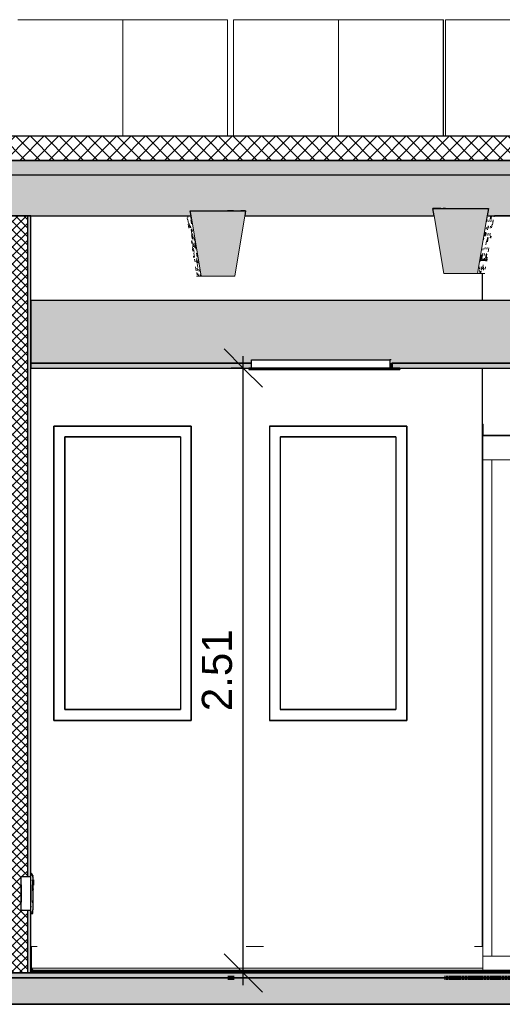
# Model space of a CAD drawing. Header units: centimetres. Extents: x -3137 to 8943, y -3619 to 550.
# Tile 11 of 47: x 933 to 1133, y -13 to 396. Entities that reach past the tile are written whole.
import ezdxf

# ---------------------------------------------------------------- set-up
doc = ezdxf.new("R2010")
doc.units = ezdxf.units.CM
doc.linetypes.add('Tiret_2_', pattern=[0.25, 0.125, -0.125])
for name, color, linetype, lineweight in [('0-1', 7, 'Continuous', 5), ('COTGEN-50', 7, 'Continuous', 30), ('HACHURE_C-5', 7, 'Continuous', 18), ('MUR', 7, 'Continuous', 25), ('MUR_C', 7, 'Continuous', 25), ('OSSATURE', 7, 'Continuous', 18), ('OSSATURE-3', 7, 'Continuous', 25), ('PLAF', 7, 'Continuous', 25), ('SERRU-traverse', 7, 'Continuous', 18), ('SOL', 7, 'Continuous', 25), ('SOL_C', 7, 'Continuous', 25), ('TOIT_C', 7, 'Continuous', 25)]:
    doc.layers.add(name, color=color, linetype=linetype, lineweight=lineweight)
for name, color, linetype, lineweight, true_color in [('A-FLOR-PATT-1', 7, 'Continuous', 25, 0x616161), ('A-FLOR-PATT-2', 7, 'Continuous', 18, 0x787878), ('A-FLOR-PATT-3', 7, 'Continuous', 25, 0x787878), ('A-ROOF-PATT-1', 9, 'Continuous', 5, 0x808080), ('ANNOTATIONS-1', 4, 'Tiret_2_', 100, 0x00ffff), ('COTGEN-1', 9, 'Continuous', 30, 0x808080), ('HACHURE_C-4', 7, 'Continuous', 25, 0xdadada), ('ING_ELE', 7, 'Continuous', 25, 0x7f7f7f), ('MENUISERIES-2', 9, 'Continuous', 18, 0x808080), ('MENUISERIES-3', 9, 'Continuous', 25, 0x808080), ('MENUISERIES-4', 7, 'Continuous', 25, 0x5c63b1), ('MOBILIER-2', 7, 'Continuous', 25, 0x7f7f7f), ('OSSATURE-1', 9, 'Continuous', 5, 0x808080), ('OSSATURE-2', 9, 'Continuous', 18, 0x808080), ('OSSATURE_C-1', 9, 'Continuous', 18, 0x808080), ('PLAF-1', 7, 'Continuous', 25, 0xffcd9b), ('PLAF-2', 7, 'Continuous', 25, 0x2ccfd3), ('PLAF_C-1', 7, 'Continuous', 25, 0xffcd9b), ('PLAF_C-2', 7, 'Continuous', 25, 0x2ccfd3), ('POTEAUX-1', 9, 'Continuous', 18, 0x808080), ('SERRU-2', 9, 'Continuous', 18, 0x808080), ('TOIT-1', 9, 'Continuous', 25, 0x808080), ('TOIT_C-1', 9, 'Continuous', 25, 0x808080), ('Z-2', 9, 'Continuous', 18, 0x808080)]:
    doc.layers.add(name, color=color, linetype=linetype, lineweight=lineweight, true_color=true_color)
doc.styles.add('Arial_1', font='arial.ttf', dxfattribs={"height": 12.5})
doc.dimstyles.new('DRMN_COTE', dxfattribs={"dimscale": 30.48, "dimtxt": 12.753242, "dimasz": 0.520833, "dimexe": 0.164042, "dimexo": 0.0625, "dimgap": 0.032808, "dimtad": 1, "dimlfac": 0.01, "dimrnd": 0.01, "dimzin": 0, "dimdsep": 46, "dimtxsty": 'Arial_1', "dimblk1": 'OBLIQUE', "dimblk2": 'OBLIQUE', "dimsah": 1, "dimcen": 0.09, "dimdle": 0.164042, "dimazin": 0, "dimtfac": 1, "dimtdec": 4, "dimtix": 1, "dimtmove": 0, "dimatfit": 3, "dimfxl": 0.164042, "dimfxlon": 1, "dimtvp": 1, "dimtolj": 1, "dimtzin": 0, "dimarcsym": 2})

# ---------------------------------------------------------------- blocks, each defined once
blk = doc.blocks.new('Panneau système - Vitré-356748-Coupe AA_Lot 05_Faux-plafond')
at = {"layer": 'MENUISERIES-2'}
for p, q in [((66.42, 213), (-66.29, 213)), ((-66.29, 213), (-66.29, 7)), ((-66.29, 213), (-66.13, 213)), ((-66.13, 213), (66.57, 213)), ((66.42, 213), (66.57, 213)), ((-66.29, 7), (66.42, 7)), ((-66.29, 7), (-66.13, 7)), ((66.57, 7), (-66.13, 7)), ((66.57, 7), (66.42, 7))]:
    blk.add_line(p, q, dxfattribs=at)
blk = doc.blocks.new('Meneau rectangulaire - AWS60_60x70-367281-Coupe AA_Lot 05_Faux-plafond')
at = {"layer": 'MENUISERIES-2'}
for p, q in [((-70.12, 1), (-70.12, 7)), ((-70.12, 7), (-69.89, 7)), ((-70.12, 7), (70.28, 7)), ((-69.89, 7), (70.51, 7)), ((-69.89, 0), (-70.12, 0)), ((-70.12, 0), (70.28, 0)), ((70.51, 0), (-69.89, 0))]:
    blk.add_line(p, q, dxfattribs=at)
blk = doc.blocks.new('Meneau rectangulaire - AWS60_60x38-356571-Coupe AA_Lot 05_Faux-plafond')
at = {"layer": 'MENUISERIES-2'}
for p, q in [((-69.89, 213), (-70.12, 213)), ((-70.12, 213), (-66.32, 213)), ((-70.12, 213), (-70.12, 7)), ((-66.1, 213), (-69.89, 213)), ((-66.32, 213), (-66.1, 213)), ((-66.32, 213), (-66.32, 7)), ((-66.32, 7), (-70.12, 7)), ((-70.12, 7), (-69.89, 7)), ((-69.89, 7), (-66.1, 7)), ((-66.1, 7), (-66.32, 7))]:
    blk.add_line(p, q, dxfattribs=at)
blk = doc.blocks.new('Meneau rectangulaire - AWS60_60x100-367291-Coupe AA_Lot 05_Faux-plafond')
at = {"layer": 'MENUISERIES-2'}
for p, q in [((-70.12, 213), (-70.12, 223)), ((-70.12, 223), (-69.89, 223)), ((70.28, 223), (-70.12, 223)), ((-69.89, 223), (70.51, 223)), ((-69.89, 213), (-70.12, 213)), ((70.28, 213), (-70.12, 213)), ((70.51, 213), (-69.89, 213))]:
    blk.add_line(p, q, dxfattribs=at)
blk = doc.blocks.new('12_CORNIERE HABILLAGE - 12_CORNIERE HABILLAGE-370872-Coupe AA_Lot 05_Faux-plafond')
at = {"layer": 'Z-2'}
for p, q in [((-70.09, 227.74), (-69.89, 227.74)), ((-70.09, 223.2), (-70.09, 227.74)), ((-69.89, 227.74), (-69.89, 223.2)), ((-70.12, 223.2), (317.92, 223.2)), ((-69.89, 223.2), (-70.12, 223.2)), ((-70.12, 223), (-70.12, 223.2)), ((317.92, 223), (-70.12, 223)), ((-70.12, 223), (-69.89, 223)), ((-69.89, 223), (-69.28, 223)), ((-69.28, 223), (317.93, 223)), ((-69.49, 0), (-73.95, 0)), ((-69.89, 0), (-70.09, 0)), ((-70.09, 0), (-69.49, 0)), ((-70.01, 0), (-69.28, 0)), ((-69.28, 0), (-69.89, 0))]:
    blk.add_line(p, q, dxfattribs=at)
blk = doc.blocks.new('XXX_VIDE FENETRE - 550-V15-Coupe AA_Lot 05_Faux-plafond')
at = {"layer": 'MENUISERIES-3'}
for p, q in [((-191.17, 226.98), (-248.17, 226.98)), ((-248.17, 226.98), (-248.17, 104.81)), ((-248.15, 226.98), (-191.17, 226.98)), ((-248.15, 226.98), (-191.17, 226.98)), ((-191.17, 104.81), (-191.17, 226.98)), ((-243.67, 222.48), (-243.67, 109.31)), ((-243.67, 222.48), (-195.67, 222.48)), ((-195.67, 222.48), (-243.65, 222.48)), ((-195.67, 222.48), (-195.67, 109.31)), ((-243.67, 109.31), (-195.67, 109.31)), ((-195.67, 109.31), (-243.65, 109.31)), ((-248.17, 104.81), (-191.17, 104.81)), ((-191.17, 104.81), (-248.15, 104.81)), ((-191.17, 104.81), (-248.15, 104.81)), ((-247.14, 104.81), (-192.14, 104.81))]:
    blk.add_line(p, q, dxfattribs=at)
at = {"layer": 'MENUISERIES-4'}
for p, q in [((-195.67, 222.48), (-243.66, 222.48)), ((-243.66, 222.48), (-195.67, 222.48)), ((-243.66, 109.31), (-243.66, 222.48)), ((-243.66, 109.31), (-243.66, 222.48)), ((-195.67, 109.31), (-243.66, 109.31)), ((-243.66, 109.31), (-195.67, 109.31))]:
    blk.add_line(p, q, dxfattribs=at)
blk = doc.blocks.new('XXX_VIDE FENETRE - 550-V16-Coupe AA_Lot 05_Faux-plafond')
at = {"layer": 'MENUISERIES-3'}
for p, q in [((-101.71, 226.98), (-158.71, 226.98)), ((-158.71, 226.98), (-158.71, 104.81)), ((-158.57, 226.98), (-158.65, 226.98)), ((-158.65, 226.98), (-101.71, 226.98)), ((-158.65, 226.98), (-101.71, 226.98)), ((-101.71, 104.81), (-101.71, 226.98)), ((-154.21, 222.48), (-154.21, 109.31)), ((-154.21, 222.48), (-106.21, 222.48)), ((-106.21, 222.48), (-154.15, 222.48)), ((-106.21, 222.48), (-106.21, 109.31)), ((-154.21, 109.31), (-106.21, 109.31)), ((-106.21, 109.31), (-154.15, 109.31)), ((-158.71, 104.81), (-101.71, 104.81)), ((-158.65, 104.81), (-158.57, 104.81)), ((-101.71, 104.81), (-158.65, 104.81)), ((-101.71, 104.81), (-158.65, 104.81)), ((-157.57, 104.81), (-102.58, 104.81))]:
    blk.add_line(p, q, dxfattribs=at)
at = {"layer": 'MENUISERIES-4'}
for p, q in [((-154.18, 222.48), (-106.21, 222.48)), ((-154.18, 109.31), (-154.18, 222.48)), ((-106.21, 222.48), (-154.17, 222.48)), ((-106.21, 109.31), (-154.18, 109.31)), ((-154.17, 109.31), (-106.21, 109.31))]:
    blk.add_line(p, q, dxfattribs=at)
blk = doc.blocks.new('Garde-corps - Garde-corps-506028-Coupe AA_Lot 05_Faux-plafond')
at = {"layer": 'SERRU-traverse'}
for p, q in [((-257.81, 11), (-257.81, 1.95)), ((-257.81, 11), (-255.2, 11)), ((-257.51, 2.04), (-257.51, 10.7)), ((-168.38, 11), (-161.17, 11)), ((-73.55, 11), (-70.12, 11)), ((-257.81, 1.95), (-257.11, 1)), ((-256.46, 1), (-257.81, 1)), ((-257.11, 1), (-257.81, 1)), ((-257.81, 1), (-70.12, 1)), ((-257.81, 1), (-70.12, 1)), ((-256.8, 1.08), (-257.51, 2.04)), ((-257.51, 2.04), (-70.12, 2.04)), ((-257.11, 1), (-256.46, 1)), ((-256.55, 1.11), (-257.04, 1.11)), ((-256.82, 1.11), (-70.12, 1.11)), ((-256.62, 1.08), (-256.8, 1.08)), ((-256.62, 1.08), (-256.8, 1.08))]:
    blk.add_line(p, q, dxfattribs=at)
at = {"layer": 'SERRU-traverse', "flags": 128}
for points in [[(-257.51, 10.7), (-257.52, 10.77), (-257.54, 10.83), (-257.57, 10.89), (-257.62, 10.94), (-257.68, 10.97), (-257.74, 10.99), (-257.81, 11)], [(-256.46, 1), (-256.46, 1.02), (-256.46, 1.05), (-256.47, 1.07), (-256.49, 1.09), (-256.51, 1.1), (-256.53, 1.11), (-256.56, 1.11), (-256.58, 1.11), (-256.6, 1.1), (-256.62, 1.08)]]:
    blk.add_lwpolyline(points, dxfattribs=at)
blk = doc.blocks.new('B02_ARC_rvt-2-Coupe AA_Lot 05_Faux-plafond')
at = {"layer": 'A-FLOR-PATT-1'}
blk.add_hatch(color=256, dxfattribs=at).paths.add_polyline_path([(-102.58, 0), (317.92, 0), (317.92, 0.8), (-257.81, 0.8), (-257.81, 0), (-134.47, 0)])
at = {"layer": 'A-FLOR-PATT-2'}
h = blk.add_hatch(dxfattribs=at)
h.set_pattern_fill('FP_5', color=256, style=0, pattern_type=2)
h.set_pattern_definition([(45, (-3.562, -172.5), (-3.005204, 3.005204), []), (135, (-3.562, -172.5), (-3.005204, -3.005204), [])])
h.paths.add_polyline_path([(-498.46, 337.21), (1594.47, 337.21), (1594.47, 347.21), (-508.46, 347.21), (-508.46, 337.21)])
h = blk.add_hatch(dxfattribs=at)
h.set_pattern_fill('FP_4', color=256, style=0, pattern_type=2)
h.set_pattern_definition([(45, (-0.387, -172.5), (-4.490128, 4.490128), [3.175, -3.175])])
h.paths.add_polyline_path([(-644.66, -2), (1594.47, -2), (1594.47, 0), (-2122.25, 0), (-2122.25, -2), (-676.54, -2)])
at = {"layer": 'HACHURE_C-4'}
h = blk.add_hatch(color=256, dxfattribs=at)
h.paths.add_polyline_path([(-257.81, 0), (-257.81, 26.16), (-259.06, 26.16), (-259.06, 0)])
h.paths.add_polyline_path([(-257.81, 39.85), (-257.81, 314.21), (-259.06, 314.21), (-259.06, 39.85), (-258.03, 39.85)])
at = {"layer": 'HACHURE_C-5'}
h = blk.add_hatch(dxfattribs=at)
h.set_pattern_fill('FP_3', color=256, style=0, pattern_type=2)
h.set_pattern_definition([(45, (-3.562, -172.5), (-1.767767, 1.767767), []), (135, (-3.562, -172.5), (-1.767767, -1.767767), [])])
h.paths.add_polyline_path([(-266.06, 0), (-259.06, 0), (-259.06, 26.16), (-261.81, 26.15), (-261.81, 27.28), (-261.79, 39.85), (-259.06, 39.85), (-259.06, 314.21), (-266.06, 314.21), (-266.06, 1.98)])
at = {"layer": 'PLAF-1'}
h = blk.add_hatch(color=256, dxfattribs=at)
h.paths.add_polyline_path([(-38.81, 251), (73.84, 251), (73.84, 253), (-107.81, 253), (-107.81, 251), (-102.58, 251)])
h.paths.add_polyline_path([(-230.13, 251), (-166.15, 251), (-166.15, 253), (-257.81, 253), (-257.81, 251)])
h.paths.add_polyline_path([(317.92, 251), (317.92, 253), (132.21, 253), (132.21, 251), (311.95, 251)])
at = {"layer": 'PLAF-2'}
blk.add_hatch(color=256, dxfattribs=at).paths.add_polyline_path([(-257.81, 253), (-166.15, 253), (-166.15, 254.5), (-108.11, 254.5), (-108.11, 253), (73.84, 253), (73.84, 254.5), (131.91, 254.5), (131.91, 253), (317.92, 253), (317.92, 279), (-257.81, 279), (-257.81, 267.69)])
at = {"layer": 'MUR'}
for p, q in [((-259.36, 314.21), (-193.14, 314.21)), ((6.12, 314.21), (-65.23, 314.21)), ((-70.25, 279), (-70.25, 290.21)), ((-70.25, 11.02), (-70.25, 251)), ((-248.17, 226.98), (-191.17, 226.98)), ((-248.17, 104.81), (-248.17, 226.98)), ((-191.17, 226.98), (-191.17, 104.81)), ((-158.7, 226.98), (-101.71, 226.98)), ((-158.7, 226.98), (-158.57, 226.98)), ((-101.71, 226.98), (-101.71, 104.81)), ((-70.25, 223), (317.92, 223)), ((317.92, 223), (-69.49, 223)), ((-191.17, 104.81), (-248.17, 104.81)), ((-247.14, 104.81), (-191.17, 104.81)), ((-101.71, 104.81), (-158.7, 104.81)), ((-158.57, 104.81), (-158.7, 104.81)), ((-157.57, 104.81), (-101.71, 104.81)), ((-247.13, 0), (-175.07, 0)), ((-157.57, 0), (-82.68, 0)), ((-70.02, 0), (-70.25, 0))]:
    blk.add_line(p, q, dxfattribs=at)
at = {"layer": 'MUR', "flags": 128}
for points in [[(-168.91, 314.21), (-164.81, 314.21), (-90.3, 314.21)], [(-70.25, 0), (-164.81, 0), (-259.36, 0)]]:
    blk.add_lwpolyline(points, dxfattribs=at)
at = {"layer": 'MUR_C'}
for p, q in [((-257.81, 314.21), (-267.31, 314.21)), ((-259.06, 39.85), (-259.06, 314.21)), ((-257.81, 39.79), (-257.81, 314.21)), ((-259.06, 0), (-259.06, 26.16)), ((-257.81, 1.95), (-257.81, 26.21)), ((-267.31, 0), (-257.81, 0)), ((-257.81, 0), (-257.81, 1.95))]:
    blk.add_line(p, q, dxfattribs=at)
at = {"layer": 'PLAF'}
for p, q in [((-145.44, 279), (-257.81, 279)), ((-62.79, 279), (-127.52, 279)), ((-166.15, 253), (-257.81, 253)), ((-257.81, 253), (-166.15, 253)), ((-257.81, 251), (-166.15, 251)), ((-108.03, 253), (-107.73, 253)), ((-107.73, 251), (-108.03, 251)), ((-105.79, 253), (-105.49, 253)), ((-105.49, 251), (-105.79, 251)), ((-62.79, 253), (-105.78, 253)), ((-105.78, 253), (-62.79, 253)), ((-105.78, 251), (-62.79, 251))]:
    blk.add_line(p, q, dxfattribs=at)
at = {"layer": 'PLAF_C-1'}
for p, q in [((-166.15, 253), (-257.81, 253)), ((-257.81, 253), (-257.81, 251)), ((-257.81, 251), (-166.15, 251)), ((73.84, 253), (-107.81, 253)), ((-107.81, 253), (-107.81, 251)), ((-107.81, 251), (73.84, 251))]:
    blk.add_line(p, q, dxfattribs=at)
at = {"layer": 'PLAF_C-2'}
for p, q in [((317.92, 279), (-257.81, 279)), ((-257.81, 279), (-257.81, 253)), ((-257.81, 253), (-166.15, 253)), ((-108.11, 253), (73.84, 253))]:
    blk.add_line(p, q, dxfattribs=at)
at = {"layer": 'SOL'}
for p, q in [((-173.58, 347.21), (-176.14, 347.21)), ((-85.53, 347.21), (-86.59, 347.21)), ((-176.14, 337.21), (-173.58, 337.21)), ((-86.59, 337.21), (-85.53, 337.21)), ((-78.92, 0), (-336.7, 0)), ((-257.81, 0), (-259.36, 0)), ((-259.36, 0), (-69.89, 0)), ((-70.12, 1), (-257.81, 1)), ((-70.12, 0.8), (-257.81, 0.8)), ((-257.81, 0.8), (-70.12, 0.8)), ((-69.89, 0), (-70.12, 0)), ((-69.28, 0), (-70.01, 0)), ((-69.89, 0), (-69.28, 0)), ((-2137.99, -2), (-69.28, -2)), ((-69.28, -2), (-69.89, -2))]:
    blk.add_line(p, q, dxfattribs=at)
at = {"layer": 'SOL_C'}
for p, q in [((1594.47, 347.21), (-498.46, 347.21)), ((-508.46, 337.21), (1594.47, 337.21)), ((1594.47, 0), (-2122.25, 0)), ((317.92, 1), (-257.81, 1)), ((-257.81, 1), (-257.81, 0.8)), ((317.92, 0.8), (-257.81, 0.8)), ((-257.81, 0.8), (-257.81, 0)), ((-257.81, 0.8), (317.92, 0.8)), ((-257.81, 0), (317.92, 0)), ((-2122.25, -2), (1594.47, -2))]:
    blk.add_line(p, q, dxfattribs=at)
at = {"layer": 'MENUISERIES-2'}
for name in ['XXX_VIDE FENETRE - 550-V15-Coupe AA_Lot 05_Faux-plafond', 'XXX_VIDE FENETRE - 550-V16-Coupe AA_Lot 05_Faux-plafond', 'Meneau rectangulaire - AWS60_60x100-367291-Coupe AA_Lot 05_Faux-plafond', 'Meneau rectangulaire - AWS60_60x38-356571-Coupe AA_Lot 05_Faux-plafond', 'Panneau système - Vitré-356748-Coupe AA_Lot 05_Faux-plafond', 'Meneau rectangulaire - AWS60_60x70-367281-Coupe AA_Lot 05_Faux-plafond']:
    blk.add_blockref(name, (0, 0), dxfattribs=at)
at = {"layer": 'SERRU-2'}
blk.add_blockref('Garde-corps - Garde-corps-506028-Coupe AA_Lot 05_Faux-plafond', (0, 0), dxfattribs=at)
at = {"layer": 'Z-2'}
blk.add_blockref('12_CORNIERE HABILLAGE - 12_CORNIERE HABILLAGE-370872-Coupe AA_Lot 05_Faux-plafond', (0, 0), dxfattribs=at)
blk = doc.blocks.new('20_MUR PREFA_03 - MODULE_03-V32-Coupe AA_Lot 05_Faux-plafond')
at = {"layer": 'Z-2'}
for p, q in [((-85.54, 395.59), (4.45, 395.59)), ((-85.29, 395.59), (-85.54, 395.59)), ((-85.54, 347.21), (-85.54, 395.59)), ((-85.29, 395.59), (-83.79, 395.59)), ((-83.79, 395.59), (-83.72, 395.59)), ((3.27, 395.59), (-83.72, 395.59)), ((3.21, 395.59), (4.7, 395.59)), ((3.21, 395.59), (3.27, 395.59)), ((4.45, 395.59), (4.7, 395.59))]:
    blk.add_line(p, q, dxfattribs=at)
blk = doc.blocks.new('20_MUR PREFA_01 - Type 1-V33-Coupe AA_Lot 05_Faux-plafond')
at = {"layer": 'Z-2'}
for p, q in [((-130.09, 395.59), (-130.09, 347.21)), ((-129.91, 395.59), (-130.09, 395.59))]:
    blk.add_line(p, q, dxfattribs=at)
blk = doc.blocks.new('20_MUR PREFA_01 - Type 1-V34-Coupe AA_Lot 05_Faux-plafond')
at = {"layer": 'Z-2'}
blk.add_line((-219.64, 395.59), (-219.64, 347.21), dxfattribs=at)
blk = doc.blocks.new('26_POTEAU GAUCHE - MODULE_05-3157953-Coupe AA_Lot 05_Faux-plafond')
at = {"layer": 'POTEAUX-1'}
for p, q in [((-84.52, -2), (-85.5, -2)), ((-70.01, -2), (-85.5, -2)), ((-84.52, -2), (-83.02, -2)), ((-83.02, -2), (-82.94, -2)), ((-82.94, -2), (-78.94, -2)), ((-78.94, -2), (-70.01, -2))]:
    blk.add_line(p, q, dxfattribs=at)
blk = doc.blocks.new('B02_DC_STR_rvt-2-Coupe AA_Lot 05_Faux-plafond')
at = {"layer": 'A-FLOR-PATT-3'}
blk.add_hatch(color=256, dxfattribs=at).paths.add_polyline_path([(-2156.27, -13), (1660.55, -13), (1660.55, -8.88), (1647.97, -8.88), (1647.97, -2), (-2175.78, -2), (-2175.78, -8.88), (-2188.37, -8.88), (-2188.37, -13), (-2175.78, -13)])
at = {"layer": 'A-ROOF-PATT-1'}
blk.add_hatch(color=256, dxfattribs=at).paths.add_polyline_path([(-2120.16, 314.21), (-586.99, 314.21), (-587.16, 315.21), (-564.15, 315.21), (-564.32, 314.21), (-485.99, 314.21), (-486.32, 316.21), (-463.32, 316.21), (-463.65, 314.21), (-389.29, 314.21), (-389.63, 316.21), (-366.62, 316.21), (-366.95, 314.21), (-288.7, 314.21), (-289.03, 316.21), (-266.03, 316.21), (-266.36, 314.21), (-191.25, 314.21), (-191.58, 316.21), (-168.58, 316.21), (-168.91, 314.21), (-90.3, 314.21), (-90.8, 317.21), (-67.8, 317.21), (-68.3, 314.21), (6.12, 314.21), (5.79, 316.21), (28.79, 316.21), (28.46, 314.21), (107.97, 314.21), (107.63, 316.21), (130.64, 316.21), (130.31, 314.21), (204.42, 314.21), (204.09, 316.21), (227.1, 316.21), (226.76, 314.21), (307.78, 314.21), (307.44, 316.21), (330.47, 316.21), (330.13, 314.21), (405.56, 314.21), (405.22, 316.21), (428.25, 316.21), (427.91, 314.21), (507.27, 314.21), (506.93, 316.21), (529.97, 316.21), (529.64, 314.21), (604.57, 314.21), (604.24, 316.21), (627.28, 316.21), (626.95, 314.21), (706.47, 314.21), (706.13, 316.21), (729.2, 316.21), (728.87, 314.21), (803.39, 314.21), (803.06, 316.21), (826.13, 316.21), (825.79, 314.21), (906.9, 314.21), (906.57, 316.21), (929.67, 316.21), (929.33, 314.21), (1004, 314.21), (1003.67, 316.21), (1026.77, 316.21), (1026.43, 314.21), (1108.65, 314.21), (1108.32, 316.21), (1131.45, 316.21), (1131.12, 314.21), (1206.57, 314.21), (1206.23, 316.21), (1229.37, 316.21), (1229.03, 314.21), (1310.51, 314.21), (1310.17, 316.21), (1333.36, 316.21), (1333.02, 314.21), (1408.63, 314.21), (1408.29, 316.21), (1431.48, 316.21), (1431.14, 314.21), (1506.06, 314.21), (1505.73, 316.21), (1528.91, 316.21), (1528.58, 314.21), (1591.63, 314.21), (1591.63, 331.21), (-2120.16, 331.21), (-2120.16, 318.3)])
at = {"layer": 'OSSATURE'}
h = blk.add_hatch(dxfattribs=at)
h.set_pattern_fill('FP_25', color=256, style=0, pattern_type=2)
h.set_pattern_definition([(279.478, (-107.244, -189.781), (6.8213478, -40.444852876), [1.675, -28.78, 1.675, -191.209]), (279.478, (-107.244, -189.781), (6.8213478, -40.444852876), [-32.13, -28.78, 1.675, -59.236, -101.518]), (279.478, (-107.244, -189.781), (6.8213478, -40.444852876), [-121.821, 1.675, -28.78, 1.675, -69.387]), (279.478, (-107.244, -189.781), (6.8213478, -40.444852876), [-153.952, -18.629, 1.675, -49.084]), (98.855, (-104.736, -204.593), (-2.147794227, 12.957823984), [0.89597, -15.394, 0.89597, -102.276]), (98.855, (-104.736, -204.593), (-2.147794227, 12.957823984), [-17.186, -15.394, 0.89597, -31.685, -54.301]), (98.855, (-104.736, -204.593), (-2.147794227, 12.957823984), [-65.161, 0.89597, -15.394, 0.89597, -37.115]), (98.855, (-104.736, -204.593), (-2.147794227, 12.957823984), [-82.347, -9.964, 0.89597, -26.255]), (100.195, (-103.901, -208.771), (-5.07977055, 27.417784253), [0.77919, -13.388, 0.77919, -88.946]), (100.195, (-103.901, -208.771), (-5.07977055, 27.417784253), [-14.946, -13.388, 0.77919, -27.555, -47.224]), (100.195, (-103.901, -208.771), (-5.07977055, 27.417784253), [-56.668, 0.77919, -13.388, 0.77919, -32.277]), (100.195, (-103.901, -208.771), (-5.07977055, 27.417784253), [-71.615, -8.666, 0.77919, -22.833])])
h.paths.add_polyline_path([(-187.08, 289.21), (-191.25, 314.21), (-193.14, 314.21), (-188.97, 289.21)])
h = blk.add_hatch(dxfattribs=at)
h.set_pattern_fill('FP_26', color=256, style=0, pattern_type=2)
h.set_pattern_definition([(80.496, (-145.459, -148.849), (6.476119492, 39.35790972), [1.673, -28.742, 1.673, -190.953]), (80.496, (-145.459, -148.849), (6.476119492, 39.35790972), [-32.087, -28.742, 1.673, -59.156, -101.382]), (80.496, (-145.459, -148.849), (6.476119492, 39.35790972), [-121.658, 1.673, -28.742, 1.673, -69.294]), (80.496, (-145.459, -148.849), (6.476119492, 39.35790972), [-153.746, -18.604, 1.673, -49.018]), (259.266, (-142.948, -133.513), (-1.4043573, -8.75767682), [0.74148, -12.74, 0.74148, -84.641]), (259.266, (-142.948, -133.513), (-1.4043573, -8.75767682), [-14.223, -12.74, 0.74148, -26.222, -44.938]), (259.266, (-142.948, -133.513), (-1.4043573, -8.75767682), [-53.926, 0.74148, -12.74, 0.74148, -30.715]), (259.266, (-142.948, -133.513), (-1.4043573, -8.75767682), [-68.149, -8.246, 0.74148, -21.728]), (261.475, (-142.111, -127.164), (-4.40208645, -30.71681219), [0.93162, -16.007, 0.93162, -106.346]), (261.475, (-142.111, -127.164), (-4.40208645, -30.71681219), [-17.87, -16.007, 0.93162, -32.946, -56.462]), (261.475, (-142.111, -127.164), (-4.40208645, -30.71681219), [-67.754, 0.93162, -16.007, 0.93162, -38.592]), (261.475, (-142.111, -127.164), (-4.40208645, -30.71681219), [-85.625, -10.361, 0.93162, -27.299])])
h.paths.add_polyline_path([(-69.23, 290.21), (-65.23, 314.21), (-68.3, 314.21), (-72.3, 290.21), (-69.23, 290.21)])
at = {"layer": 'OSSATURE-1'}
for points in [[(-187.08, 289.21), (-173.08, 289.21), (-168.58, 316.21), (-191.58, 316.21), (-189.12, 301.43)], [(-86.3, 290.21), (-72.3, 290.21), (-67.8, 317.21), (-90.8, 317.21), (-88.17, 301.43)]]:
    blk.add_hatch(color=256, dxfattribs=at).paths.add_polyline_path(points)
at = {"layer": 'TOIT-1'}
blk.add_hatch(color=256, dxfattribs=at).paths.add_polyline_path([(-102.58, 331.21), (1591.63, 331.21), (1591.63, 337.21), (-2120.16, 337.21), (-2120.16, 331.21), (-166.35, 331.21)])
at = {"layer": 'ANNOTATIONS-1'}
for p, q in [((-176.03, -2), (-173.1, -2)), ((-86.02, -2), (635.58, -2))]:
    blk.add_line(p, q, dxfattribs=at)
at = {"layer": 'MUR'}
for p, q in [((-2150.81, -13), (1649.68, -13)), ((1645.3, -13), (-2146.43, -13))]:
    blk.add_line(p, q, dxfattribs=at)
at = {"layer": 'OSSATURE-2'}
for p, q in [((-176.14, 395.59), (-263.14, 395.59)), ((-176.1, 395.59), (-263.1, 395.59)), ((-176.1, 395.59), (-176.14, 395.59)), ((-176.14, 395.59), (-176.14, 347.21)), ((-176.09, 347.21), (-176.1, 395.59)), ((-173.59, 347.21), (-173.59, 395.59)), ((-173.59, 395.59), (-173.41, 395.59)), ((-86.59, 395.59), (-173.59, 395.59)), ((-86.41, 395.59), (-173.41, 395.59)), ((-86.41, 395.59), (-86.59, 395.59)), ((-86.59, 395.59), (-86.59, 347.21)), ((-86.36, 347.21), (-86.41, 395.59)), ((-191.58, 316.21), (-191.25, 314.21)), ((-168.58, 316.21), (-191.58, 316.21)), ((-168.91, 314.21), (-168.58, 316.21)), ((-90.8, 317.21), (-90.3, 314.21)), ((-67.8, 317.21), (-90.8, 317.21)), ((-68.3, 314.21), (-67.8, 317.21)), ((-69.23, 290.21), (-72.3, 290.21)), ((-188.97, 289.21), (-187.08, 289.21)), ((-264.64, -2), (-247.14, -2)), ((-254.75, -2), (-247.14, -2)), ((-192.14, -2), (-174.64, -2)), ((-192.14, -2), (-184.31, -2)), ((-174.51, -2), (-176.01, -2)), ((-174.51, -2), (-175.07, -2)), ((-175.07, -2), (-157.57, -2)), ((-174.64, -2), (-174.51, -2)), ((-173.11, -2), (-174.51, -2)), ((-164.82, -2), (-157.57, -2)), ((-102.57, -2), (-85.07, -2)), ((-102.57, -2), (-94.39, -2)), ((-84.51, -2), (-86.01, -2)), ((-85.07, -2), (-84.51, -2))]:
    blk.add_line(p, q, dxfattribs=at)
at = {"layer": 'OSSATURE_C-1'}
for p, q in [((-191.25, 314.21), (-187.08, 289.21)), ((-173.08, 289.21), (-168.91, 314.21)), ((-90.3, 314.21), (-86.3, 290.21)), ((-72.3, 290.21), (-68.3, 314.21)), ((-86.3, 290.21), (-72.3, 290.21)), ((-187.08, 289.21), (-173.08, 289.21))]:
    blk.add_line(p, q, dxfattribs=at)
at = {"layer": 'SOL'}
for p, q in [((-174.51, -2), (-176.01, -2)), ((-173.11, -2), (-174.51, -2)), ((-84.52, -2), (-86.02, -2)), ((635.58, -2), (-84.52, -2)), ((-2219.04, -13), (1690.2, -13))]:
    blk.add_line(p, q, dxfattribs=at)
at = {"layer": 'SOL_C'}
for p, q in [((1647.97, -2), (-2175.78, -2)), ((-2123.96, -13), (1590.97, -13))]:
    blk.add_line(p, q, dxfattribs=at)
at = {"layer": 'TOIT-1'}
for p, q in [((-173.58, 337.21), (-176.14, 337.21)), ((-85.53, 337.21), (-86.59, 337.21)), ((-191.25, 314.21), (-191.58, 316.21)), ((-191.58, 316.21), (-168.58, 316.21)), ((-173.59, 316.21), (-176.14, 316.21)), ((-168.58, 316.21), (-170.58, 316.21)), ((-168.58, 316.21), (-168.91, 314.21)), ((-90.3, 314.21), (-90.8, 317.21)), ((-90.8, 317.21), (-67.8, 317.21)), ((-87.54, 317.21), (-90.8, 317.21)), ((-85.54, 317.21), (-86.59, 317.21)), ((-67.8, 317.21), (-68.3, 314.21))]:
    blk.add_line(p, q, dxfattribs=at)
at = {"layer": 'TOIT_C'}
blk.add_line((-2120.16, 331.21), (1591.63, 331.21), dxfattribs=at)
at = {"layer": 'TOIT_C-1'}
for p, q in [((1591.63, 337.21), (-2120.16, 337.21)), ((-266.36, 314.21), (-191.25, 314.21)), ((-168.91, 314.21), (-90.3, 314.21)), ((-68.3, 314.21), (6.12, 314.21))]:
    blk.add_line(p, q, dxfattribs=at)
at = {"layer": 'OSSATURE-3'}
for name in ['20_MUR PREFA_01 - Type 1-V34-Coupe AA_Lot 05_Faux-plafond', '20_MUR PREFA_01 - Type 1-V33-Coupe AA_Lot 05_Faux-plafond', '20_MUR PREFA_03 - MODULE_03-V32-Coupe AA_Lot 05_Faux-plafond', '26_POTEAU GAUCHE - MODULE_05-3157953-Coupe AA_Lot 05_Faux-plafond']:
    blk.add_blockref(name, (0, 0), dxfattribs=at)
blk = doc.blocks.new('Legrand_Mosaic_plaque_2x10_mod_blanc_078828L - Legrand_Mosaic_plaque_2x10_mod_blanc_078828L-4777335-Coupe AA_Lot 05_Faux-plafond')
at = {"layer": 'ING_ELE'}
for p, q in [((-257.02, 40.45), (-257.02, 40.1)), ((-257.81, 24.7), (-257.02, 24.7)), ((-257.02, 24.7), (-257.19, 24.7))]:
    blk.add_line(p, q, dxfattribs=at)
for centre, major_axis, ratio, start_param, end_param in [((-257.87, 40.45), (0, 0.85), 0.999984, 4.712389, 6.213469), ((-257.02, 25.5), (0, 0.8), 0.005595, 3.141593, 4.45059)]:
    blk.add_ellipse(centre, major_axis=major_axis, ratio=ratio, start_param=start_param, end_param=end_param, dxfattribs=at)
blk = doc.blocks.new('Legrand_Mosaic_plaque_2x10_mod_blanc_078828L - Legrand_Mosaic_plaque_2x10_mod_blanc_078828L-V59-Coupe AA_Lot 05_Faux-plafond')
at = {"layer": 'ING_ELE'}
for p, q in [((-257.81, 24.7), (-257.47, 24.7)), ((-257.47, 24.7), (-257.64, 24.7))]:
    blk.add_line(p, q, dxfattribs=at)
blk = doc.blocks.new('Legrand_Batibox_cloison_sèche_prof_40_2_postes_4_5_mod_vertical_080042 - Legrand_Batibox_cloison_sèche_prof_40_2_postes_4_5_mod_vertical_080042-4802747-Coupe AA_Lot 05_Faux-plafond')
at = {"layer": 'ING_ELE'}
for p, q in [((-257.81, 39.9), (-261.81, 39.9)), ((-261.71, 39.8), (-261.81, 39.8)), ((-257.8, 39.77), (-257.8, 39.77)), ((-257.79, 38.05), (-257.79, 39.47)), ((-261.79, 29.45), (-261.79, 36.55)), ((-261.79, 36.55), (-261.79, 29.45)), ((-261.79, 29.45), (-261.79, 36.55)), ((-257.79, 35.35), (-257.79, 36.55)), ((-257.79, 36.55), (-257.79, 29.45)), ((-257.79, 34.72), (-257.79, 35.35)), ((-257.79, 31.28), (-257.79, 34.72)), ((-257.79, 30.65), (-257.79, 31.28)), ((-257.79, 29.45), (-257.79, 30.65)), ((-261.81, 26.2), (-261.71, 26.2)), ((-261.81, 26.1), (-257.81, 26.1)), ((-257.8, 26.2), (-257.8, 26.2)), ((-257.79, 26.5), (-257.79, 27.95))]:
    blk.add_line(p, q, dxfattribs=at)
for centre, major_axis, start_param, end_param in [((-261.81, 36.55), (0, 3.35), 4.712389, 6.283185), ((-261.81, 36.55), (0, 3.25), 4.712389, 6.021386), ((-261.81, 36.55), (0, 3.25), 4.712389, 6.021386), ((-257.81, 36.55), (0, 3.55), 5.847759, 6.065472), ((-257.81, 36.55), (0, 3.35), 4.974188, 6.283185), ((-257.81, 36.55), (0, 3.55), 4.924677, 4.930102), ((-261.81, 29.45), (0, 3.35), 3.141593, 4.712389), ((-261.81, 29.45), (0, 3.25), 3.403392, 4.712389), ((-261.81, 29.45), (0, 3.25), 3.403392, 4.712389), ((-257.81, 29.45), (0, 3.55), 4.695229, 4.712389), ((-257.81, 29.45), (0, 3.35), 3.141593, 4.18879), ((-257.81, 29.45), (0, 3.55), 3.141593, 3.557661), ((-257.81, 29.45), (0, 3.35), 4.199426, 4.45059)]:
    blk.add_ellipse(centre, major_axis=major_axis, ratio=0.005595, start_param=start_param, end_param=end_param, dxfattribs=at)
blk = doc.blocks.new('Legrand_Batibox_support_2_postes_4_5_mod_vertical_080252 - Legrand_Batibox_support_2_postes_4_5_mod_vertical_080252-4802748-Coupe AA_Lot 05_Faux-plafond')
at = {"layer": 'ING_ELE'}
blk.add_line((-257.79, 26.31), (-257.79, 39.69), dxfattribs=at)
for centre, major_axis, start_param, end_param in [((-257.79, 39.69), (0, 0.4), 4.974188, 6.283185), ((-257.79, 39.69), (0, 0.1), 3.141593, 4.712389), ((-257.79, 39.69), (0, 0.1), 1.570796, 3.141593), ((-257.79, 26.31), (0, 0.1), 4.712389, 6.283185), ((-257.79, 26.31), (0, 0.1), 0, 1.570796), ((-257.79, 26.31), (0, 0.4), 3.665191, 4.18879)]:
    blk.add_ellipse(centre, major_axis=major_axis, ratio=0.005595, start_param=start_param, end_param=end_param, dxfattribs=at)
blk = doc.blocks.new('Legrand_Mosaic_plaque_2x2_mod_vertical_blanc_078822L - Legrand_Mosaic_plaque_2x2_mod_vertical_blanc_078822L-4802749-Coupe AA_Lot 05_Faux-plafond')
at = {"layer": 'ING_ELE'}
for p, q in [((-257.8, 38.67), (-257.8, 38.23)), ((-257.79, 26.15), (-257.79, 40.65)), ((-256.94, 39.8), (-256.94, 26.15)), ((-257.8, 27.78), (-257.8, 27.32)), ((-257.79, 25.35), (-256.94, 25.35))]:
    blk.add_line(p, q, dxfattribs=at)
for centre, major_axis, ratio, start_param, end_param in [((-257.79, 39.8), (0, 0.85), 0.999984, 4.712389, 6.283185), ((-257.83, 39.8), (0, 0.85), 0.999984, 5.866927, 6.175844), ((-257.79, 26.15), (0, 0.8), 0.005595, 3.141593, 4.712389), ((-256.94, 26.15), (0, 0.8), 0.005595, 3.141593, 4.712389)]:
    blk.add_ellipse(centre, major_axis=major_axis, ratio=ratio, start_param=start_param, end_param=end_param, dxfattribs=at)
blk = doc.blocks.new('Legrand_Mosaic_prise_RJ45_cat_6_FTP_2_mod_blanc_076565 - Legrand_Mosaic_prise_RJ45_cat_6_FTP_2_mod_blanc_076565-5769171-Coupe AA_Lot 05_Faux-plafond')
at = {"layer": 'ING_ELE'}
for p, q in [((-256.9, 34.15), (-256.9, 38.65)), ((-256.87, 38.65), (-256.87, 38.65)), ((-256.87, 38.65), (-256.87, 38.57)), ((-256.87, 38.57), (-256.87, 38.65)), ((-256.87, 38.65), (-256.77, 38.65)), ((-256.77, 38.65), (-256.87, 38.65)), ((-256.85, 38.57), (-256.87, 38.57)), ((-256.85, 36.49), (-256.85, 38.65)), ((-256.85, 38.65), (-256.85, 38.57)), ((-256.75, 38.65), (-256.85, 38.65)), ((-256.75, 38.65), (-256.85, 38.65)), ((-256.75, 38.65), (-256.75, 36.49)), ((-256.87, 36.49), (-256.87, 36.4)), ((-256.87, 36.4), (-256.85, 36.4)), ((-256.87, 36.4), (-256.77, 36.4)), ((-256.87, 34.78), (-256.87, 34.89)), ((-256.86, 34.89), (-256.86, 34.78)), ((-256.85, 36.4), (-256.85, 36.49)), ((-256.85, 36.49), (-256.75, 36.49)), ((-256.77, 36.49), (-256.85, 36.49)), ((-256.85, 36.49), (-256.75, 36.49)), ((-256.77, 36.49), (-256.85, 36.49)), ((-256.75, 36.4), (-256.85, 36.4)), ((-256.77, 36.4), (-256.77, 36.49)), ((-256.75, 36.4), (-256.77, 36.4)), ((-256.75, 36.49), (-256.75, 36.4))]:
    blk.add_line(p, q, dxfattribs=at)
for centre, start_param, end_param in [((-256.86, 36.51), 2.719863, 3.141593), ((-256.86, 36.4), 2.718509, 3.564677), ((-256.86, 36.51), 3.142947, 3.566032)]:
    blk.add_ellipse(centre, major_axis=(0, 1.77), ratio=0.005595, start_param=start_param, end_param=end_param, dxfattribs=at)
blk = doc.blocks.new('Legrand_Mosaic_link_prise_2P_T_FB_surface_2_mod_blanc_077145L - Legrand_Mosaic_link_prise_2P_T_FB_surface_2_mod_blanc_077145L-5787769-Coupe AA_Lot 05_Faux-plafond')
at = {"layer": 'ING_ELE'}
blk.add_line((-256.9, 31.85), (-256.9, 27.35), dxfattribs=at)
at = {"layer": 'ING_ELE', "flags": 128}
for points in [[(-256.9, 30.45), (-256.89, 30.43), (-256.89, 30.42), (-256.89, 30.41), (-256.89, 30.41), (-256.89, 30.41), (-256.89, 30.41), (-256.89, 30.41), (-256.89, 30.41), (-256.89, 30.41), (-256.89, 30.41), (-256.89, 30.41), (-256.89, 30.41), (-256.89, 30.41), (-256.89, 30.41), (-256.89, 30.41), (-256.89, 30.41), (-256.89, 30.41)], [(-256.89, 30.38), (-256.89, 30.39), (-256.89, 30.4), (-256.89, 30.4), (-256.89, 30.4), (-256.89, 30.4), (-256.89, 30.4), (-256.89, 30.4), (-256.89, 30.4), (-256.89, 30.4), (-256.89, 30.4), (-256.89, 30.4), (-256.89, 30.4), (-256.89, 30.4), (-256.89, 30.4), (-256.89, 30.4), (-256.89, 30.4)]]:
    blk.add_lwpolyline(points, dxfattribs=at)
at = {"layer": 'ING_ELE'}
for major_axis, start_param, end_param in [((0, 2), 4.712389, 4.974188), ((0, 1.98), 4.712389, 4.974188), ((0, 1.98), 4.45059, 4.712389), ((0, 2), 4.45059, 4.712389)]:
    blk.add_ellipse((-256.91, 29.6), major_axis=major_axis, ratio=0.005595, start_param=start_param, end_param=end_param, dxfattribs=at)
blk = doc.blocks.new('604_DALLE LED 600x600MM - 26W 4000K 3600lm-V79-Coupe AA_Lot 05_Faux-plafond')
at = {"layer": 'MOBILIER-2'}
for p, q in [((-166.15, 251), (-166.15, 254.5)), ((-166.15, 254.5), (-165.52, 254.5)), ((-166.15, 254.5), (-108.75, 254.5)), ((-108.11, 254.5), (-108.75, 254.5)), ((-108.75, 254.5), (-108.75, 251)), ((-166.56, 251), (-167.31, 251)), ((-167.31, 251), (-107.61, 251)), ((-167.31, 251), (-167.31, 250.5)), ((-107.61, 250.5), (-167.31, 250.5)), ((-167.31, 250.5), (-166.56, 250.5)), ((-166.15, 251), (-166.56, 251)), ((-166.56, 250.5), (-106.87, 250.5)), ((-108.75, 251), (-166.15, 251)), ((-165.43, 250.5), (-166.15, 250.5)), ((-166.15, 250.5), (-108.75, 250.5)), ((-166.15, 250.5), (-108.75, 250.5)), ((-165.43, 250.5), (-166.15, 250.5)), ((-165.43, 250.5), (-108.03, 250.5)), ((-108.03, 250.5), (-165.43, 250.5)), ((-108.03, 251), (-108.75, 251)), ((-108.75, 250.5), (-108.03, 250.5)), ((-108.75, 250.5), (-108.03, 250.5)), ((-108.03, 251), (-108.03, 253)), ((-106.87, 251), (-108.03, 251)), ((-107.61, 251), (-106.87, 251)), ((-107.61, 250.5), (-107.61, 251)), ((-106.87, 250.5), (-107.61, 250.5)), ((-106.87, 251), (-106.87, 250.5))]:
    blk.add_line(p, q, dxfattribs=at)
blk = doc.blocks.new('604_DALLE LED 600x600MM - 26W 4000K 3600lm-V77-Coupe AA_Lot 05_Faux-plafond')
at = {"layer": 'MOBILIER-2'}
for p, q in [((134.61, 250.5), (74.92, 250.5)), ((74.92, 250.5), (75.66, 250.5)), ((75.66, 250.5), (135.36, 250.5)), ((76.8, 250.5), (76.08, 250.5)), ((76.08, 250.5), (133.48, 250.5)), ((76.08, 250.5), (133.48, 250.5)), ((76.8, 250.5), (76.08, 250.5)), ((76.8, 250.5), (134.2, 250.5)), ((134.2, 250.5), (76.8, 250.5)), ((131.95, 251), (134.61, 251)), ((133.48, 251), (131.95, 251)), ((134.2, 251), (133.48, 251)), ((133.48, 250.5), (134.2, 250.5)), ((133.48, 250.5), (134.2, 250.5)), ((135.36, 251), (134.2, 251)), ((134.61, 251), (135.36, 251)), ((134.61, 250.5), (134.61, 251)), ((135.36, 250.5), (134.61, 250.5)), ((135.36, 251), (135.36, 250.5))]:
    blk.add_line(p, q, dxfattribs=at)
blk = doc.blocks.new('B02_ELE_rvt-2-Coupe AA_Lot 05_Faux-plafond')
at = {"layer": 'ING_ELE'}
for name in ['Legrand_Mosaic_plaque_2x10_mod_blanc_078828L - Legrand_Mosaic_plaque_2x10_mod_blanc_078828L-4777335-Coupe AA_Lot 05_Faux-plafond', 'Legrand_Batibox_cloison_sèche_prof_40_2_postes_4_5_mod_vertical_080042 - Legrand_Batibox_cloison_sèche_prof_40_2_postes_4_5_mod_vertical_080042-4802747-Coupe AA_Lot 05_Faux-plafond', 'Legrand_Mosaic_plaque_2x2_mod_vertical_blanc_078822L - Legrand_Mosaic_plaque_2x2_mod_vertical_blanc_078822L-4802749-Coupe AA_Lot 05_Faux-plafond', 'Legrand_Batibox_support_2_postes_4_5_mod_vertical_080252 - Legrand_Batibox_support_2_postes_4_5_mod_vertical_080252-4802748-Coupe AA_Lot 05_Faux-plafond', 'Legrand_Mosaic_prise_RJ45_cat_6_FTP_2_mod_blanc_076565 - Legrand_Mosaic_prise_RJ45_cat_6_FTP_2_mod_blanc_076565-5769171-Coupe AA_Lot 05_Faux-plafond', 'Legrand_Mosaic_link_prise_2P_T_FB_surface_2_mod_blanc_077145L - Legrand_Mosaic_link_prise_2P_T_FB_surface_2_mod_blanc_077145L-5787769-Coupe AA_Lot 05_Faux-plafond', 'Legrand_Mosaic_plaque_2x10_mod_blanc_078828L - Legrand_Mosaic_plaque_2x10_mod_blanc_078828L-V59-Coupe AA_Lot 05_Faux-plafond']:
    blk.add_blockref(name, (0, 0), dxfattribs=at)
at = {"layer": 'MOBILIER-2'}
for name, p in [('604_DALLE LED 600x600MM - 26W 4000K 3600lm-V79-Coupe AA_Lot 05_Faux-plafond', (0, 0)), ('604_DALLE LED 600x600MM - 26W 4000K 3600lm-V77-Coupe AA_Lot 05_Faux-plafond', (-239.98, 0))]:
    blk.add_blockref(name, p, dxfattribs=at)
blk = doc.blocks.new('DIMBLOCK8-Coupe AA_Lot 05_Faux-plafond')
at = {"layer": 'COTGEN-50', "color": 8, "true_color": 0x808080}
for p, q in [((1025.67, 251), (1017.73, 258.94)), ((1025.67, -5), (1025.67, 256)), ((1025.67, 251), (1020.67, 251)), ((1025.67, 251), (1033.6, 243.06)), ((1025.67, 251), (1030.67, 251)), ((1025.67, 0), (1017.73, 7.94)), ((1025.67, 0), (1020.67, 0)), ((1025.67, 0), (1033.6, -7.94)), ((1025.67, 0), (1030.67, 0))]:
    blk.add_line(p, q, dxfattribs=at)
at = {"layer": 'COTGEN-50', "color": 0, "insert": (1008.44, 108.63), "char_height": 12.5, "width": 40.4965, "attachment_point": 1, "rotation": 90, "line_spacing_factor": 0.941778, "style": 'Arial_1'}
blk.add_mtext('2.51', dxfattribs=at)
blk = doc.blocks.new('_Oblique')
at = {"color": 0, "linetype": 'ByBlock', "lineweight": -2}
blk.add_line((-0.5, -0.5), (0.5, 0.5), dxfattribs=at)

msp = doc.modelspace()

# ---------------------------------------------------------------- block references
at = {"layer": '0-1'}
for name in ['B02_DC_STR_rvt-2-Coupe AA_Lot 05_Faux-plafond', 'B02_ARC_rvt-2-Coupe AA_Lot 05_Faux-plafond', 'B02_ELE_rvt-2-Coupe AA_Lot 05_Faux-plafond']:
    msp.add_blockref(name, (1195.219, 0), dxfattribs=at)

# ---------------------------------------------------------------- dimensions: what is measured, and where the dimension line sits
at = {"layer": 'COTGEN-1'}
dim = msp.add_linear_dim(base=(1025.666, 251), p1=(1020.666, 0), p2=(1020.666, 251), angle=90, dimstyle='DRMN_COTE', override={"dimpost": '<>', "dimfxl": 251}, dxfattribs=at)
dim.commit()
dim.dimension.update_dxf_attribs({"geometry": 'DIMBLOCK8-Coupe AA_Lot 05_Faux-plafond', "text_midpoint": (1018.284, 125.5)})

doc.saveas('drawing.dxf')
